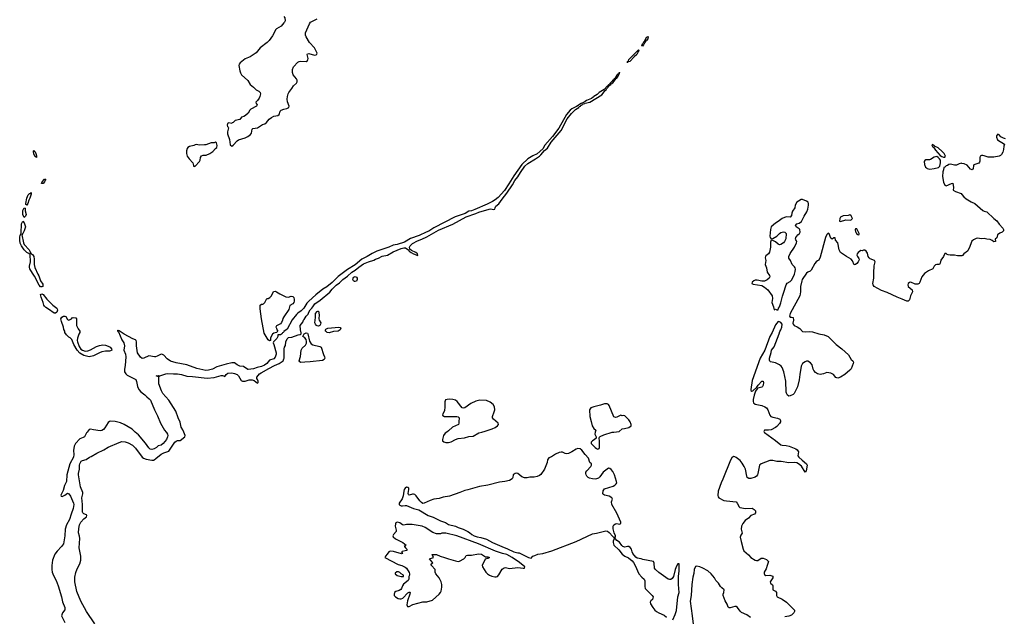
# Model space of a CAD drawing. Header units: inches. Extents: x 1384771 to 1534001, y 461348 to 645899.
# Tile 31 of 105: x 1426103 to 1440627, y 527281 to 536085. Entities that reach past the tile are written whole.
import ezdxf

# ---------------------------------------------------------------- set-up
doc = ezdxf.new("R2010")
doc.units = ezdxf.units.IN
doc.header["$MEASUREMENT"] = 0
for name, color, linetype in [('B4522', 7, 'Continuous'), ('B4523', 7, 'Continuous'), ('B4532', 7, 'Continuous'), ('B4533', 7, 'Continuous'), ('B4543', 7, 'Continuous')]:
    doc.layers.add(name, color=color, linetype=linetype)

msp = doc.modelspace()

# ---------------------------------------------------------------- linework, layer by layer
at = {"layer": 'B4522', "color": 6, "elevation": 600}
for points in [[(1427098, 530000), (1427090, 529990), (1427058, 529930), (1427041, 529919), (1426990, 529898), (1426928, 529830), (1426908, 529790), (1426899, 529730), (1426904, 529670), (1426895, 529630), (1426841, 529530), (1426801, 529370), (1426793, 529270), (1426766, 529210), (1426743, 529137), (1426711, 529070), (1426716, 529056), (1426730, 529051), (1426770, 529067), (1426810, 529096), (1426830, 529086), (1426852, 529052), (1426897, 528950), (1426900, 528930), (1426892, 528870), (1426861, 528790), (1426837, 528710), (1426795, 528630), (1426774, 528566), (1426767, 528467), (1426749, 528350), (1426721, 528310), (1426657, 528243), (1426623, 528197), (1426589, 528110), (1426575, 528030), (1426575, 527970), (1426582, 527930), (1426601, 527881), (1426640, 527810), (1426670, 527729), (1426721, 527570), (1426733, 527493), (1426771, 527410), (1426770, 527379), (1426736, 527330), (1426722, 527290), (1426768, 527190)], [(1427212, 527172), (1427087, 527350), (1427005, 527505), (1426946, 527646), (1426918, 527790), (1426919, 527861), (1426930, 527929), (1426950, 527983), (1426990, 528057), (1427006, 528110), (1427006, 528170), (1426981, 528290), (1426989, 528430), (1426985, 528465), (1426971, 528511), (1426975, 528575), (1426987, 528630), (1427007, 528670), (1427050, 528718), (1427091, 528750), (1427095, 528770), (1427090, 528777), (1427050, 528794), (1427033, 528810), (1427030, 528819), (1427029, 528930), (1427020, 529030), (1427035, 529090), (1427034, 529110), (1426999, 529190), (1426969, 529369), (1426970, 529390), (1426986, 529450), (1426985, 529510), (1426990, 529530), (1427010, 529570), (1427030, 529582), (1427083, 529597), (1427133, 529630), (1427159, 529641), (1427241, 529690), (1427343, 529737), (1427410, 529775), (1427572, 529848), (1427610, 529860), (1427657, 529857), (1427702, 529842), (1427766, 529806), (1427810, 529760), (1427910, 529629), (1427930, 529613), (1427970, 529599), (1428050, 529584), (1428076, 529584), (1428102, 529598), (1428111, 529610), (1428190, 529672), (1428230, 529694), (1428302, 529718), (1428390, 529850), (1428410, 529866), (1428430, 529873), (1428470, 529874), (1428537, 529930), (1428542, 529950), (1428522, 530000)], [(1428264, 530000), (1428270, 529992), (1428283, 529970), (1428286, 529950), (1428284, 529930), (1428270, 529890), (1428220, 529830), (1428190, 529805), (1428144, 529796), (1428121, 529770), (1428088, 529750), (1428050, 529744), (1428030, 529748), (1428008, 529768), (1427958, 529838), (1427858, 529958), (1427808, 530000)]]:
    msp.add_lwpolyline(points, dxfattribs=at)
at = {"layer": 'B4523', "color": 6}
for points, elevation in [([(1430000, 536037), (1429958, 535990), (1429890, 535950), (1429881, 535939), (1429833, 535847), (1429783, 535777), (1429754, 535746), (1429650, 535670), (1429590, 535595), (1429505, 535535), (1429430, 535508), (1429357, 535450), (1429339, 535430), (1429338, 535410), (1429348, 535328), (1429359, 535299), (1429376, 535270), (1429467, 535187), (1429505, 535130), (1429551, 535090), (1429589, 535049), (1429630, 535030), (1429641, 535021), (1429650, 535010), (1429655, 534990), (1429646, 534950), (1429635, 534925), (1429610, 534893), (1429586, 534870), (1429591, 534850), (1429604, 534830), (1429594, 534810), (1429514, 534766), (1429498, 534750), (1429473, 534707), (1429436, 534670), (1429410, 534655), (1429376, 534644), (1429350, 534614), (1429283, 534597), (1429250, 534570), (1429236, 534564), (1429230, 534555), (1429190, 534564), (1429170, 534555), (1429166, 534530), (1429169, 534511), (1429180, 534500), (1429181, 534490), (1429169, 534431), (1429170, 534399), (1429198, 534318), (1429210, 534237), (1429230, 534220), (1429250, 534232), (1429310, 534296), (1429330, 534310), (1429430, 534339), (1429470, 534361), (1429507, 534390), (1429524, 534410), (1429532, 534468), (1429543, 534477), (1429610, 534490), (1429684, 534536), (1429717, 534550), (1429745, 534570), (1429784, 534616), (1429818, 534642), (1429850, 534662), (1429910, 534671), (1429930, 534686), (1429946, 534734), (1429959, 534750), (1430000, 534763)], 700), ([(1430000, 531700), (1429984, 531676), (1429982, 531650), (1429965, 531615), (1429950, 531598), (1429890, 531566), (1429882, 531550), (1429884, 531544), (1429892, 531532), (1429894, 531510), (1429912, 531488), (1429892, 531468), (1429850, 531459), (1429830, 531442), (1429801, 531390), (1429802, 531350), (1429790, 531345), (1429770, 531361), (1429710, 531460), (1429670, 531669), (1429650, 531818), (1429650, 531870), (1429670, 531885), (1429690, 531885), (1429698, 531890), (1429718, 531910), (1429749, 531971), (1429767, 531973), (1429795, 531985), (1429818, 532010), (1429845, 532075), (1429870, 532079), (1429890, 532071), (1429938, 532038), (1430000, 532009)], 600), ([(1430000, 531482), (1429999, 531481), (1429990, 531469), (1429978, 531462), (1429970, 531445), (1429958, 531442), (1429950, 531432), (1429910, 531434), (1429909, 531410), (1429898, 531382), (1429846, 531330), (1429843, 531317), (1429854, 531294), (1429884, 531170), (1429884, 531150), (1429870, 531104), (1429850, 531080), (1429790, 531061), (1429750, 531010), (1429715, 530985), (1429670, 530967), (1429606, 530954), (1429550, 530932), (1429475, 530925), (1429470, 530921), (1429405, 530965), (1429350, 530971), (1429312, 530990), (1429270, 531019), (1429230, 531022), (1429150, 531003), (1429010, 530961), (1428946, 530930), (1428890, 530911), (1428850, 530907), (1428717, 530937), (1428567, 530990), (1428410, 531023), (1428330, 531046), (1428281, 531081), (1428230, 531132), (1428210, 531144), (1428190, 531148), (1428130, 531118), (1428108, 531112), (1428090, 531110), (1428010, 531123), (1427932, 531088), (1427910, 531087), (1427884, 531104), (1427839, 531170), (1427826, 531270), (1427825, 531330), (1427819, 531350), (1427810, 531361), (1427770, 531376), (1427710, 531412), (1427642, 531442), (1427570, 531494), (1427554, 531494), (1427550, 531501), (1427548, 531490), (1427559, 531479), (1427610, 531363), (1427637, 531317), (1427650, 531270), (1427641, 531210), (1427665, 531150), (1427670, 531110), (1427658, 530982), (1427649, 530930), (1427650, 530888), (1427670, 530857), (1427690, 530841), (1427814, 530774), (1427827, 530747), (1427843, 530670), (1427861, 530630), (1427890, 530595), (1427948, 530550), (1427978, 530518), (1428015, 530490), (1428034, 530470), (1428092, 530330), (1428138, 530238), (1428179, 530130), (1428238, 530030), (1428264, 530000)], 600), ([(1428522, 530000), (1428510, 530031), (1428487, 530070), (1428470, 530146), (1428439, 530210), (1428406, 530306), (1428301, 530470), (1428216, 530570), (1428194, 530610), (1428156, 530710), (1428154, 530814), (1428114, 530830), (1428153, 530833), (1428170, 530826), (1428171, 530829), (1428260, 530860), (1428290, 530866), (1428370, 530858), (1428430, 530861), (1428492, 530850), (1428570, 530823), (1428650, 530822), (1428870, 530797), (1428970, 530806), (1429076, 530836), (1429096, 530836), (1429110, 530827), (1429130, 530822), (1429150, 530850), (1429173, 530867), (1429230, 530873), (1429270, 530866), (1429310, 530849), (1429330, 530829), (1429370, 530762), (1429390, 530750), (1429428, 530750), (1429490, 530768), (1429531, 530771), (1429560, 530760), (1429610, 530722), (1429615, 530725), (1429619, 530730), (1429619, 530750), (1429610, 530775), (1429599, 530790), (1429599, 530810), (1429641, 530859), (1429664, 530876), (1429780, 530940), (1429860, 530980), (1429931, 531009), (1429988, 531050), (1429996, 531064), (1430000, 531081)], 600), ([(1427808, 530000), (1427760, 530040), (1427644, 530110), (1427590, 530136), (1427510, 530155), (1427450, 530159), (1427430, 530154), (1427410, 530141), (1427360, 530060), (1427341, 530039), (1427316, 530024), (1427290, 530019), (1427193, 530033), (1427150, 530044), (1427130, 530037), (1427098, 530000)], 600)]:
    msp.add_lwpolyline(points, dxfattribs=dict(at, elevation=elevation))
for points, elevation in [([(1428990, 534277), (1428971, 534269), (1428930, 534269), (1428850, 534239), (1428830, 534236), (1428750, 534233), (1428710, 534241), (1428690, 534239), (1428670, 534229), (1428610, 534215), (1428583, 534197), (1428575, 534185), (1428564, 534150), (1428564, 534110), (1428573, 534070), (1428601, 534030), (1428655, 533970), (1428670, 533914), (1428676, 533924), (1428690, 533924), (1428756, 533990), (1428765, 534010), (1428769, 534051), (1428786, 534074), (1428810, 534086), (1428855, 534085), (1428910, 534111), (1428950, 534138), (1428990, 534185), (1429010, 534198), (1429014, 534226), (1429008, 534270)], 700), ([(1426350, 534049), (1426339, 534059), (1426330, 534060), (1426310, 534107), (1426305, 534135), (1426305, 534150), (1426310, 534158), (1426322, 534142), (1426330, 534137), (1426342, 534110), (1426350, 534078)], 600), ([(1426426, 533666), (1426434, 533690), (1426470, 533733), (1426490, 533731), (1426481, 533719), (1426471, 533690), (1426450, 533667)], 600), ([(1426210, 533346), (1426196, 533356), (1426194, 533370), (1426210, 533450), (1426230, 533502), (1426250, 533522), (1426258, 533522), (1426273, 533533), (1426272, 533512), (1426255, 533450), (1426237, 533423), (1426222, 533370)], 600), ([(1426170, 533167), (1426151, 533210), (1426149, 533230), (1426151, 533270), (1426170, 533310), (1426184, 533304), (1426185, 533265), (1426197, 533210), (1426190, 533186)], 600), ([(1426430, 532143), (1426410, 532145), (1426390, 532166), (1426322, 532302), (1426290, 532342), (1426254, 532410), (1426249, 532430), (1426250, 532450), (1426263, 532510), (1426258, 532618), (1426236, 532636), (1426210, 532650), (1426169, 532689), (1426130, 532746), (1426110, 532787), (1426103, 532830), (1426104, 532876), (1426110, 532905), (1426117, 532910), (1426125, 532935), (1426130, 533070), (1426150, 533110), (1426170, 533088), (1426187, 533030), (1426171, 532969), (1426152, 532930), (1426136, 532910), (1426159, 532790), (1426168, 532768), (1426242, 532690), (1426255, 532670), (1426262, 532642), (1426271, 532631), (1426290, 532621), (1426311, 532591), (1426319, 532550), (1426319, 532470), (1426327, 532430), (1426369, 532329), (1426384, 532304), (1426410, 532230), (1426444, 532184), (1426447, 532170), (1426444, 532150)], 600), ([(1426630, 531752), (1426610, 531753), (1426530, 531815), (1426490, 531838), (1426470, 531855), (1426458, 531870), (1426449, 531910), (1426418, 531990), (1426410, 532032), (1426430, 532041), (1426450, 532032), (1426502, 531962), (1426564, 531904), (1426591, 531870), (1426649, 531829), (1426657, 531817), (1426659, 531799), (1426650, 531769)], 600), ([(1426830, 531651), (1426868, 531672), (1426876, 531684), (1426890, 531692), (1426930, 531686), (1426943, 531670), (1426940, 531570), (1426964, 531524), (1426992, 531490), (1426992, 531470), (1426976, 531444), (1426957, 531383), (1426952, 531350), (1426955, 531330), (1426981, 531261), (1427005, 531225), (1427028, 531208), (1427070, 531194), (1427110, 531196), (1427149, 531211), (1427236, 531264), (1427282, 531278), (1427330, 531286), (1427370, 531282), (1427410, 531269), (1427439, 531250), (1427456, 531230), (1427461, 531210), (1427443, 531197), (1427427, 531193), (1427367, 531193), (1427317, 531183), (1427278, 531170), (1427190, 531123), (1427130, 531111), (1427050, 531128), (1426990, 531164), (1426950, 531208), (1426900, 531290), (1426870, 531366), (1426850, 531388), (1426830, 531398), (1426793, 531433), (1426771, 531470), (1426768, 531488), (1426753, 531513), (1426751, 531550), (1426719, 531630), (1426712, 531670), (1426727, 531693), (1426750, 531708), (1426769, 531709), (1426783, 531703), (1426810, 531662)], 600)]:
    msp.add_lwpolyline(points, close=True, dxfattribs=dict(at, elevation=elevation))
at = {"layer": 'B4532', "color": 6, "elevation": 700}
for points in [[(1432404, 530000), (1432378, 529982), (1432354, 529950), (1432339, 529890), (1432342, 529870), (1432358, 529858), (1432390, 529847), (1432430, 529848), (1432470, 529858), (1432531, 529890), (1432570, 529905), (1432663, 529917), (1432730, 529935), (1432790, 529940), (1432875, 529990), (1432919, 530000)], [(1434594, 530000), (1434587, 529970), (1434606, 529930), (1434605, 529910), (1434576, 529884), (1434550, 529869), (1434533, 529850), (1434531, 529830), (1434590, 529771), (1434610, 529755), (1434630, 529747), (1434650, 529756), (1434656, 529770), (1434656, 529870), (1434652, 529908), (1434657, 529923), (1434667, 529933), (1434719, 529961), (1434843, 529997), (1434865, 530000)], [(1437086, 530000), (1437090, 529992), (1437254, 529874), (1437330, 529809), (1437350, 529804), (1437410, 529802), (1437453, 529793), (1437551, 529750), (1437570, 529737), (1437589, 529710), (1437582, 529650), (1437595, 529630), (1437643, 529583), (1437709, 529529), (1437717, 529510), (1437706, 529430), (1437690, 529407), (1437635, 529495), (1437593, 529533), (1437566, 529546), (1437531, 529551), (1437448, 529548), (1437334, 529566), (1437270, 529564), (1437210, 529579), (1437170, 529579), (1437039, 529530), (1437016, 529510), (1436993, 529390), (1436986, 529370), (1436971, 529349), (1436950, 529336), (1436890, 529316), (1436856, 529316), (1436836, 529330), (1436827, 529347), (1436807, 529450), (1436790, 529492), (1436761, 529541), (1436730, 529578), (1436670, 529623), (1436650, 529635), (1436630, 529637), (1436610, 529617), (1436590, 529583), (1436476, 529304), (1436450, 529250), (1436408, 529130), (1436402, 529062), (1436404, 529044), (1436414, 529030), (1436490, 528992), (1436530, 528984), (1436670, 528971), (1436686, 528950), (1436715, 528895), (1436728, 528888), (1436809, 528871), (1436910, 528875), (1436937, 528857), (1436955, 528835), (1436956, 528810), (1436941, 528790), (1436890, 528767), (1436853, 528730), (1436805, 528695), (1436771, 528650), (1436752, 528610), (1436745, 528565), (1436762, 528510), (1436741, 528479), (1436733, 528450), (1436744, 528384), (1436773, 528273), (1436786, 528246), (1436853, 528190), (1436890, 528150), (1436950, 528107), (1436970, 528103), (1436990, 528106), (1437042, 528138), (1437070, 528141), (1437119, 528119), (1437140, 528100), (1437147, 528090), (1437141, 528059), (1437128, 528030), (1437116, 527984), (1437085, 527930), (1437086, 527906), (1437090, 527897), (1437110, 527885), (1437170, 527886), (1437210, 527872), (1437210, 527849), (1437175, 527790), (1437178, 527770), (1437206, 527746), (1437211, 527730), (1437212, 527670), (1437250, 527651), (1437266, 527630), (1437267, 527590), (1437276, 527570), (1437350, 527535), (1437412, 527492), (1437523, 527383), (1437534, 527370), (1437534, 527350), (1437524, 527330), (1437490, 527300), (1437450, 527285), (1437390, 527273)], [(1435736, 527230), (1435773, 527307), (1435791, 527369), (1435813, 527570), (1435830, 527630), (1435820, 527750), (1435822, 527870), (1435833, 527953), (1435830, 528054), (1435810, 528057), (1435790, 528021), (1435770, 527970), (1435746, 527870), (1435730, 527837), (1435710, 527824), (1435690, 527823), (1435670, 527828), (1435530, 527925), (1435480, 527970), (1435467, 527993), (1435464, 528065), (1435450, 528089), (1435297, 528117), (1435270, 528127), (1435210, 528137), (1435192, 528152), (1435147, 528207), (1435137, 528230), (1435129, 528270), (1435110, 528296), (1435090, 528309), (1435070, 528313), (1435030, 528303), (1435002, 528310), (1434984, 528324), (1434950, 528374), (1434910, 528398), (1434890, 528426), (1434870, 528426), (1434858, 528390), (1434856, 528370), (1434867, 528330), (1434943, 528263), (1434990, 528197), (1435027, 528170), (1435084, 528144), (1435140, 528100), (1435157, 528077), (1435182, 528030), (1435234, 527910), (1435278, 527858), (1435313, 527830), (1435323, 527803), (1435322, 527722), (1435329, 527690), (1435431, 527590), (1435445, 527570), (1435439, 527530), (1435411, 527509), (1435404, 527490), (1435410, 527467), (1435442, 527410), (1435470, 527373), (1435496, 527350), (1435530, 527330), (1435610, 527297), (1435646, 527270)], [(1436881, 527261), (1436830, 527302), (1436750, 527338), (1436730, 527356), (1436691, 527411), (1436670, 527424), (1436650, 527424), (1436585, 527405), (1436570, 527404), (1436555, 527415), (1436541, 527461), (1436510, 527508), (1436481, 527590), (1436479, 527610), (1436490, 527634), (1436494, 527670), (1436459, 527699), (1436440, 527720), (1436410, 527769), (1436374, 527810), (1436354, 527850), (1436304, 527910), (1436252, 527950), (1436180, 527990), (1436134, 528010), (1436090, 528023), (1436070, 528017), (1436050, 527970), (1436045, 527915), (1436030, 527861), (1436017, 527750), (1436009, 527589), (1435994, 527506), (1436025, 527290), (1436055, 527010)]]:
    msp.add_lwpolyline(points, dxfattribs=at)
for points in [[(1434337, 529757), (1434310, 529749), (1434250, 529709), (1434196, 529684), (1434170, 529679), (1434150, 529683), (1434110, 529701), (1434090, 529704), (1434063, 529697), (1434005, 529675), (1433950, 529636), (1433910, 529617), (1433891, 529590), (1433884, 529550), (1433845, 529450), (1433788, 529372), (1433770, 529358), (1433735, 529345), (1433690, 529336), (1433630, 529335), (1433590, 529326), (1433550, 529325), (1433510, 529340), (1433450, 529387), (1433430, 529392), (1433410, 529390), (1433382, 529370), (1433377, 529330), (1433369, 529310), (1433330, 529286), (1433261, 529270), (1433180, 529260), (1433010, 529216), (1432884, 529196), (1432714, 529146), (1432670, 529137), (1432594, 529106), (1432444, 529056), (1432350, 529038), (1432290, 529019), (1432210, 529010), (1432156, 528990), (1432070, 528949), (1432050, 528948), (1432030, 528958), (1432005, 528985), (1431950, 529060), (1431930, 529077), (1431910, 529085), (1431896, 529084), (1431850, 529070), (1431838, 529078), (1431832, 529092), (1431845, 529150), (1431842, 529170), (1431830, 529184), (1431810, 529185), (1431790, 529173), (1431776, 529150), (1431768, 529130), (1431759, 529061), (1431744, 529016), (1431702, 528950), (1431701, 528930), (1431710, 528921), (1431730, 528912), (1431750, 528910), (1431790, 528917), (1431810, 528916), (1431910, 528871), (1431991, 528851), (1432130, 528770), (1432203, 528743), (1432308, 528690), (1432384, 528664), (1432430, 528637), (1432530, 528610), (1432573, 528590), (1432646, 528566), (1432714, 528534), (1432740, 528520), (1432773, 528490), (1432809, 528469), (1432850, 528454), (1432906, 528446), (1432990, 528420), (1433078, 528370), (1433213, 528310), (1433299, 528279), (1433390, 528230), (1433450, 528218), (1433470, 528220), (1433530, 528186), (1433607, 528150), (1433650, 528141), (1433673, 528167), (1433700, 528180), (1433744, 528196), (1433821, 528210), (1433954, 528246), (1434310, 528386), (1434550, 528498), (1434610, 528507), (1434750, 528541), (1434776, 528536), (1434799, 528519), (1434850, 528458), (1434862, 528450), (1434870, 528434), (1434882, 528438), (1434890, 528454), (1434894, 528470), (1434872, 528512), (1434855, 528570), (1434856, 528610), (1434869, 528632), (1434890, 528645), (1434910, 528650), (1434950, 528643), (1434968, 528650), (1434970, 528672), (1434910, 528805), (1434837, 528930), (1434832, 528970), (1434846, 529010), (1434839, 529030), (1434796, 529056), (1434728, 529070), (1434716, 529076), (1434705, 529090), (1434710, 529134), (1434730, 529162), (1434857, 529203), (1434884, 529216), (1434903, 529237), (1434909, 529251), (1434908, 529270), (1434876, 529370), (1434850, 529419), (1434830, 529446), (1434810, 529463), (1434790, 529468), (1434711, 529410), (1434659, 529341), (1434639, 529321), (1434612, 529308), (1434590, 529304), (1434550, 529308), (1434510, 529317), (1434489, 529328), (1434467, 529350), (1434457, 529370), (1434452, 529390), (1434456, 529410), (1434469, 529430), (1434527, 529490), (1434539, 529510), (1434539, 529530), (1434513, 529553), (1434494, 529614), (1434442, 529670), (1434393, 529733), (1434370, 529754)], [(1431670, 528670), (1431650, 528659), (1431645, 528645), (1431644, 528610), (1431654, 528554), (1431654, 528530), (1431616, 528490), (1431607, 528470), (1431612, 528452), (1431646, 528426), (1431756, 528370), (1431802, 528330), (1431774, 528310), (1431785, 528305), (1431792, 528290), (1431812, 528270), (1431814, 528250), (1431788, 528248), (1431744, 528236), (1431734, 528230), (1431752, 528210), (1431735, 528205), (1431618, 528238), (1431570, 528240), (1431546, 528230), (1431523, 528197), (1431498, 528170), (1431491, 528150), (1431685, 528045), (1431738, 528030), (1431790, 528005), (1431810, 527990), (1431850, 527925), (1431855, 527910), (1431853, 527890), (1431845, 527870), (1431844, 527830), (1431835, 527810), (1431766, 527754), (1431749, 527731), (1431734, 527690), (1431725, 527675), (1431700, 527660), (1431650, 527645), (1431633, 527630), (1431625, 527610), (1431628, 527588), (1431646, 527566), (1431684, 527544), (1431710, 527537), (1431730, 527537), (1431755, 527550), (1431830, 527626), (1431850, 527638), (1431856, 527636), (1431861, 527630), (1431857, 527610), (1431826, 527510), (1431813, 527450), (1431825, 527425), (1431850, 527424), (1431904, 527456), (1432050, 527493), (1432110, 527494), (1432190, 527517), (1432290, 527609), (1432310, 527632), (1432318, 527650), (1432332, 527712), (1432331, 527750), (1432322, 527790), (1432290, 527850), (1432241, 527910), (1432232, 527930), (1432234, 527974), (1432177, 528030), (1432177, 528037), (1432166, 528050), (1432198, 528070), (1432146, 528130), (1432206, 528150), (1432189, 528191), (1432210, 528194), (1432250, 528191), (1432306, 528166), (1432370, 528150), (1432428, 528128), (1432530, 528098), (1432570, 528092), (1432590, 528097), (1432655, 528130), (1432673, 528147), (1432682, 528170), (1432690, 528176), (1432710, 528181), (1432770, 528181), (1432870, 528204), (1432916, 528196), (1432961, 528170), (1432970, 528158), (1433010, 528159), (1433031, 528150), (1433010, 528135), (1432970, 528122), (1432947, 528070), (1432924, 528036), (1432929, 528010), (1432981, 527930), (1433003, 527910), (1433032, 527890), (1433070, 527873), (1433110, 527862), (1433130, 527862), (1433152, 527870), (1433170, 527891), (1433222, 527978), (1433250, 527998), (1433270, 528000), (1433330, 527987), (1433450, 528000), (1433530, 527990), (1433547, 527993), (1433552, 528010), (1433477, 528077), (1433368, 528150), (1433291, 528191), (1433227, 528207), (1433124, 528244), (1432870, 528350), (1432550, 528470), (1432389, 528510), (1432332, 528510), (1432310, 528499), (1432290, 528496), (1432250, 528500), (1432199, 528519), (1432083, 528590), (1432041, 528610), (1431890, 528636), (1431810, 528634), (1431770, 528624), (1431750, 528629), (1431710, 528662)], [(1431690, 527938), (1431664, 527936), (1431642, 527918), (1431642, 527910), (1431670, 527885), (1431730, 527866), (1431750, 527866), (1431766, 527870), (1431766, 527890), (1431730, 527908), (1431710, 527928)]]:
    msp.add_lwpolyline(points, close=True, dxfattribs=at)
at = {"layer": 'B4533', "color": 6}
for points, elevation in [([(1430000, 536133), (1430013, 536110), (1430019, 536070), (1430011, 536049), (1430000, 536037)], 700), ([(1430000, 534763), (1430044, 534776), (1430074, 534790), (1430079, 534810), (1430054, 534874), (1430049, 534910), (1430052, 534950), (1430063, 534990), (1430072, 535010), (1430119, 535070), (1430144, 535110), (1430186, 535150), (1430195, 535170), (1430194, 535190), (1430185, 535210), (1430137, 535270), (1430125, 535305), (1430127, 535350), (1430143, 535390), (1430204, 535456), (1430228, 535470), (1430250, 535474), (1430330, 535470), (1430350, 535484), (1430355, 535490), (1430356, 535510), (1430343, 535570), (1430350, 535583), (1430370, 535585), (1430450, 535562), (1430474, 535566), (1430486, 535574), (1430489, 535590), (1430450, 535670), (1430378, 535750), (1430327, 535830), (1430317, 535857), (1430317, 535890), (1430376, 536024), (1430392, 536048), (1430490, 536099)], 700), ([(1430000, 531081), (1430002, 531090), (1430005, 531230), (1430010, 531250), (1430025, 531275), (1430031, 531331), (1430047, 531373), (1430070, 531393), (1430118, 531402), (1430210, 531436), (1430239, 531441), (1430254, 531450), (1430257, 531463), (1430246, 531506), (1430241, 531570), (1430281, 531619), (1430290, 531652), (1430300, 531660), (1430330, 531710), (1430359, 531741), (1430368, 531770), (1430390, 531801), (1430414, 531826), (1430426, 531850), (1430458, 531890), (1430534, 531946), (1430676, 532064), (1430713, 532110), (1430770, 532167), (1430819, 532201), (1430870, 532250), (1430939, 532301), (1431003, 532357), (1431053, 532387), (1431105, 532435), (1431177, 532483), (1431246, 532514), (1431325, 532535), (1431352, 532550), (1431396, 532564), (1431450, 532594), (1431530, 532610), (1431610, 532659), (1431730, 532709), (1431770, 532719), (1431796, 532716), (1431843, 532683), (1431850, 532670), (1431876, 532650), (1431910, 532630), (1431974, 532606), (1431977, 532610), (1431972, 532630), (1431948, 532650), (1431881, 532681), (1431860, 532700), (1431855, 532730), (1431865, 532750), (1431899, 532781), (1431970, 532820), (1432035, 532845), (1432110, 532881), (1432283, 532977), (1432490, 533068), (1432690, 533178), (1432830, 533224), (1432875, 533245), (1433030, 533291), (1433050, 533295), (1433095, 533285), (1433113, 533287), (1433115, 533310), (1433125, 533335), (1433172, 533368), (1433222, 533438), (1433290, 533523), (1433372, 533650), (1433406, 533714), (1433452, 533768), (1433488, 533832), (1433556, 533924), (1433599, 533961), (1433713, 534030), (1433770, 534071), (1433790, 534089), (1433845, 534155), (1433888, 534190), (1433943, 534277), (1434090, 534451), (1434180, 534620), (1434241, 534699), (1434303, 534757), (1434350, 534789), (1434358, 534802), (1434374, 534810), (1434380, 534820), (1434401, 534830), (1434403, 534837), (1434441, 534850), (1434445, 534855), (1434515, 534870), (1434690, 534975), (1434740, 535040), (1434752, 535050), (1434758, 535062), (1434770, 535072), (1434783, 535090), (1434782, 535098), (1434790, 535099), (1434800, 535110), (1434801, 535119), (1434810, 535119), (1434824, 535130), (1434824, 535136), (1434830, 535136), (1434850, 535151), (1434901, 535219), (1434910, 535222), (1434931, 535250), (1434941, 535270), (1434941, 535279), (1434950, 535286), (1434950, 535311), (1434947, 535293), (1434935, 535290), (1434935, 535285), (1434930, 535289), (1434924, 535276), (1434910, 535266), (1434883, 535217), (1434870, 535210), (1434863, 535197), (1434851, 535190), (1434844, 535176), (1434815, 535150), (1434815, 535145), (1434810, 535145), (1434805, 535135), (1434797, 535130), (1434799, 535121), (1434790, 535121), (1434778, 535110), (1434777, 535103), (1434770, 535104), (1434723, 535057), (1434650, 535011), (1434620, 534980), (1434570, 534950), (1434561, 534939), (1434537, 534923), (1434463, 534890), (1434444, 534876), (1434427, 534870), (1434419, 534861), (1434387, 534850), (1434318, 534802), (1434250, 534771), (1434224, 534750), (1434170, 534684), (1434057, 534483), (1433961, 534359), (1433850, 534235), (1433819, 534181), (1433735, 534105), (1433670, 534076), (1433601, 534030), (1433510, 533947), (1433390, 533782), (1433319, 533661), (1433254, 533566), (1433159, 533461), (1433115, 533425), (1433078, 533402), (1432999, 533361), (1432818, 533282), (1432770, 533264), (1432730, 533260), (1432673, 533227), (1432526, 533174), (1432210, 533011), (1432136, 532964), (1432097, 532950), (1431998, 532902), (1431870, 532855), (1431779, 532801), (1431671, 532769), (1431610, 532758), (1431550, 532726), (1431369, 532671), (1431303, 532637), (1431230, 532590), (1431148, 532552), (1431053, 532467), (1430940, 532400), (1430803, 532297), (1430712, 532208), (1430635, 532145), (1430575, 532110), (1430470, 532025), (1430367, 531933), (1430340, 531900), (1430294, 531826), (1430254, 531790), (1430204, 531756), (1430185, 531735), (1430123, 531657), (1430050, 531516), (1430000, 531482)], 600), ([(1440000, 533965), (1439994, 533966), (1439960, 533960), (1439924, 533936), (1439890, 533937), (1439832, 533952), (1439811, 533949), (1439790, 533934), (1439771, 533929), (1439750, 533908), (1439734, 533906), (1439731, 533870), (1439720, 533840), (1439716, 533770), (1439731, 533689), (1439750, 533641), (1439770, 533631), (1439850, 533667), (1439870, 533671), (1439875, 533610), (1439871, 533570), (1439907, 533547), (1439990, 533519), (1440000, 533507)], 700), ([(1440000, 532602), (1439990, 532598), (1439938, 532598), (1439892, 532612), (1439830, 532612), (1439797, 532617), (1439782, 532622), (1439770, 532633), (1439750, 532635), (1439731, 532590), (1439690, 532538), (1439680, 532490), (1439671, 532470), (1439630, 532471), (1439610, 532467), (1439593, 532447), (1439571, 532409), (1439510, 532381), (1439450, 532340), (1439411, 532289), (1439383, 532210), (1439370, 532190), (1439350, 532181), (1439310, 532182), (1439250, 532210), (1439230, 532207), (1439211, 532190), (1439205, 532170), (1439210, 532150), (1439270, 532097), (1439273, 532070), (1439245, 532010), (1439230, 531950), (1439210, 531933), (1439190, 531929), (1439122, 531962), (1439045, 531990), (1438901, 532061), (1438814, 532090), (1438705, 532150), (1438690, 532170), (1438687, 532190), (1438703, 532270), (1438702, 532350), (1438708, 532452), (1438721, 532510), (1438712, 532532), (1438650, 532557), (1438632, 532570), (1438619, 532590), (1438610, 532639), (1438590, 532669), (1438570, 532682), (1438550, 532682), (1438530, 532675), (1438510, 532678), (1438470, 532649), (1438456, 532630), (1438451, 532610), (1438459, 532590), (1438482, 532562), (1438485, 532550), (1438481, 532530), (1438471, 532510), (1438450, 532487), (1438430, 532472), (1438410, 532468), (1438386, 532526), (1438369, 532549), (1438297, 532590), (1438213, 532650), (1438193, 532690), (1438173, 532790), (1438138, 532830), (1438130, 532866), (1438110, 532866), (1438090, 532848), (1438070, 532862), (1438043, 532923), (1438030, 532934), (1438010, 532916), (1437990, 532872), (1437910, 532579), (1437890, 532535), (1437870, 532528), (1437850, 532513), (1437830, 532485), (1437779, 532390), (1437764, 532376), (1437730, 532361), (1437710, 532342), (1437647, 532253), (1437638, 532230), (1437621, 532150), (1437623, 532070), (1437611, 532010), (1437467, 531750), (1437459, 531710), (1437470, 531696), (1437490, 531697), (1437511, 531690), (1437519, 531650), (1437508, 531608), (1437511, 531590), (1437525, 531570), (1437570, 531551), (1437610, 531527), (1437650, 531484), (1437690, 531478), (1437756, 531484), (1437800, 531480), (1437890, 531447), (1437970, 531435), (1438030, 531411), (1438147, 531290), (1438229, 531229), (1438330, 531138), (1438370, 531071), (1438393, 531050), (1438400, 531030), (1438397, 531010), (1438370, 530935), (1438350, 530912), (1438274, 530850), (1438210, 530809), (1438170, 530796), (1438143, 530803), (1438108, 530848), (1438070, 530868), (1438010, 530877), (1437962, 530858), (1437910, 530850), (1437870, 530859), (1437841, 530881), (1437815, 530910), (1437806, 530930), (1437792, 530990), (1437770, 531021), (1437730, 531047), (1437710, 531047), (1437690, 531038), (1437650, 531010), (1437630, 530970), (1437609, 530850), (1437599, 530770), (1437574, 530666), (1437526, 530570), (1437510, 530554), (1437470, 530532), (1437450, 530529), (1437430, 530543), (1437415, 530575), (1437411, 530590), (1437405, 530750), (1437374, 530890), (1437348, 530950), (1437333, 530970), (1437309, 530990), (1437250, 531022), (1437178, 531038), (1437168, 531048), (1437163, 531063), (1437163, 531090), (1437190, 531175), (1437194, 531210), (1437230, 531257), (1437307, 531450), (1437316, 531484), (1437332, 531510), (1437346, 531550), (1437349, 531590), (1437330, 531618), (1437310, 531628), (1437290, 531629), (1437250, 531582), (1437203, 531470), (1437168, 531410), (1437094, 531206), (1437028, 531090), (1436910, 530762), (1436886, 530630), (1436890, 530614), (1436905, 530605), (1436918, 530610), (1436978, 530662), (1436994, 530690), (1437050, 530751), (1437070, 530751), (1437074, 530730), (1437070, 530690), (1437061, 530670), (1437050, 530661), (1436993, 530647), (1436981, 530639), (1436959, 530601), (1436936, 530544), (1436922, 530478), (1436922, 530450), (1436929, 530429), (1436950, 530413), (1437051, 530391), (1437094, 530374), (1437118, 530358), (1437140, 530330), (1437167, 530250), (1437185, 530230), (1437210, 530218), (1437283, 530203), (1437314, 530190), (1437325, 530170), (1437324, 530150), (1437310, 530124), (1437270, 530080), (1437250, 530065), (1437190, 530035), (1437150, 530027), (1437091, 530029), (1437081, 530010), (1437086, 530000)], 700), ([(1430000, 532009), (1430030, 531994), (1430070, 531990), (1430110, 532003), (1430130, 531998), (1430146, 531986), (1430154, 531954), (1430153, 531930), (1430146, 531910), (1430130, 531894), (1430090, 531868), (1430075, 531810), (1430000, 531700)], 600), ([(1432919, 530000), (1432970, 530012), (1433074, 530046), (1433115, 530065), (1433152, 530090), (1433167, 530110), (1433160, 530130), (1433090, 530190), (1433076, 530210), (1433076, 530230), (1433103, 530297), (1433111, 530330), (1433105, 530370), (1433085, 530405), (1433041, 530441), (1432990, 530465), (1432890, 530468), (1432830, 530455), (1432758, 530422), (1432670, 530358), (1432650, 530350), (1432630, 530355), (1432556, 530450), (1432530, 530470), (1432490, 530481), (1432450, 530483), (1432410, 530482), (1432386, 530474), (1432372, 530448), (1432375, 530370), (1432368, 530312), (1432347, 530267), (1432341, 530250), (1432345, 530245), (1432371, 530231), (1432552, 530230), (1432570, 530225), (1432588, 530208), (1432581, 530150), (1432583, 530130), (1432576, 530110), (1432489, 530071), (1432430, 530017), (1432404, 530000)], 700), ([(1434865, 530000), (1434948, 530010), (1434990, 530045), (1435026, 530050), (1435090, 530068), (1435122, 530090), (1435124, 530096), (1435125, 530110), (1435110, 530153), (1435090, 530181), (1435030, 530239), (1435010, 530246), (1434990, 530238), (1434970, 530249), (1434910, 530221), (1434890, 530217), (1434865, 530225), (1434798, 530390), (1434790, 530405), (1434770, 530415), (1434730, 530414), (1434670, 530396), (1434570, 530373), (1434530, 530355), (1434507, 530330), (1434511, 530230), (1434534, 530154), (1434546, 530090), (1434570, 530051), (1434602, 530030), (1434594, 530000)], 700)]:
    msp.add_lwpolyline(points, dxfattribs=dict(at, elevation=elevation))
for points, elevation in [([(1435290, 535694), (1435281, 535701), (1435289, 535730), (1435301, 535739), (1435310, 535757), (1435319, 535761), (1435350, 535829), (1435375, 535835), (1435370, 535803), (1435350, 535776), (1435344, 535776), (1435330, 535746), (1435321, 535739), (1435310, 535718), (1435304, 535716)], 600), ([(1435230, 535616), (1435223, 535617), (1435225, 535610), (1435206, 535570), (1435165, 535535), (1435102, 535470), (1435081, 535461), (1435072, 535468), (1435070, 535450), (1435070, 535470), (1435082, 535478), (1435090, 535495), (1435210, 535620), (1435219, 535621), (1435221, 535630), (1435230, 535638), (1435236, 535636)], 600), ([(1439570, 534242), (1439561, 534239), (1439558, 534230), (1439565, 534225), (1439570, 534212), (1439582, 534202), (1439610, 534157), (1439681, 534081), (1439704, 534064), (1439730, 534055), (1439750, 534058), (1439757, 534070), (1439752, 534090), (1439740, 534110), (1439710, 534142), (1439650, 534192), (1439599, 534219)], 700), ([(1439630, 534064), (1439590, 534057), (1439539, 534021), (1439523, 534017), (1439470, 534017), (1439453, 534007), (1439445, 533990), (1439448, 533950), (1439465, 533910), (1439477, 533897), (1439490, 533888), (1439530, 533880), (1439590, 533888), (1439656, 533904), (1439676, 533924), (1439688, 533970), (1439688, 534010), (1439673, 534033), (1439653, 534053)], 700), ([(1437630, 533429), (1437590, 533409), (1437567, 533390), (1437541, 533350), (1437536, 533310), (1437503, 533257), (1437492, 533230), (1437486, 533194), (1437470, 533172), (1437410, 533174), (1437350, 533152), (1437290, 533106), (1437250, 533082), (1437190, 533029), (1437177, 532990), (1437169, 532890), (1437173, 532873), (1437190, 532851), (1437210, 532856), (1437272, 532888), (1437309, 532930), (1437330, 532944), (1437372, 532952), (1437391, 532950), (1437407, 532930), (1437405, 532850), (1437385, 532810), (1437370, 532793), (1437330, 532765), (1437310, 532764), (1437290, 532774), (1437250, 532807), (1437210, 532826), (1437190, 532829), (1437180, 532800), (1437180, 532730), (1437165, 532655), (1437148, 532632), (1437110, 532602), (1437103, 532590), (1437100, 532570), (1437108, 532530), (1437099, 532470), (1437121, 532421), (1437130, 532361), (1437164, 532310), (1437166, 532290), (1437160, 532270), (1437130, 532244), (1437090, 532228), (1437050, 532224), (1436981, 532241), (1436950, 532240), (1436930, 532230), (1436910, 532210), (1436905, 532190), (1436921, 532181), (1437050, 532161), (1437090, 532137), (1437137, 532097), (1437201, 532010), (1437208, 531970), (1437200, 531910), (1437220, 531850), (1437230, 531802), (1437250, 531812), (1437270, 531802), (1437290, 531805), (1437298, 531830), (1437311, 531849), (1437330, 531906), (1437355, 532005), (1437372, 532050), (1437407, 532173), (1437424, 532196), (1437470, 532223), (1437492, 532248), (1437530, 532330), (1437543, 532370), (1437545, 532405), (1437541, 532421), (1437530, 532438), (1437497, 532470), (1437471, 532531), (1437447, 532567), (1437448, 532588), (1437466, 532634), (1437531, 532730), (1437562, 532790), (1437567, 532810), (1437563, 532823), (1437550, 532835), (1437546, 532846), (1437550, 532870), (1437581, 532910), (1437608, 532932), (1437617, 532950), (1437609, 532990), (1437601, 533001), (1437557, 533030), (1437549, 533050), (1437567, 533070), (1437599, 533081), (1437634, 533106), (1437675, 533185), (1437713, 533247), (1437730, 533290), (1437741, 533350), (1437741, 533370), (1437734, 533394), (1437710, 533409), (1437650, 533429)], 700), ([(1438350, 533206), (1438324, 533196), (1438250, 533188), (1438212, 533170), (1438202, 533150), (1438194, 533110), (1438210, 533106), (1438290, 533132), (1438354, 533126), (1438370, 533132), (1438388, 533150), (1438368, 533188)], 700), ([(1438450, 532998), (1438430, 532998), (1438425, 532990), (1438430, 532954), (1438442, 532942), (1438450, 532922), (1438470, 532912), (1438486, 532914), (1438488, 532930), (1438458, 532990)], 700), ([(1431050, 532220), (1431042, 532222), (1431028, 532230), (1431018, 532250), (1431020, 532270), (1431030, 532284), (1431050, 532296), (1431070, 532287), (1431079, 532270), (1431080, 532250), (1431070, 532228)], 600), ([(1430510, 531564), (1430490, 531565), (1430479, 531570), (1430465, 531590), (1430459, 531610), (1430469, 531690), (1430469, 531750), (1430490, 531781), (1430502, 531782), (1430510, 531782), (1430522, 531730), (1430516, 531670), (1430521, 531650), (1430543, 531610), (1430541, 531590), (1430530, 531574)], 600), ([(1430250, 531025), (1430234, 531034), (1430225, 531050), (1430243, 531117), (1430254, 531210), (1430270, 531236), (1430320, 531280), (1430336, 531310), (1430336, 531336), (1430327, 531367), (1430310, 531389), (1430278, 531410), (1430298, 531450), (1430330, 531465), (1430350, 531458), (1430355, 531450), (1430379, 531339), (1430402, 531302), (1430429, 531289), (1430530, 531260), (1430549, 531250), (1430584, 531143), (1430599, 531110), (1430602, 531090), (1430592, 531068), (1430570, 531055), (1430390, 531034), (1430310, 531030)], 600), ([(1430670, 531466), (1430641, 531470), (1430622, 531482), (1430616, 531490), (1430612, 531510), (1430620, 531520), (1430650, 531535), (1430810, 531548), (1430830, 531542), (1430840, 531530), (1430831, 531509), (1430801, 531490), (1430730, 531482)], 600)]:
    msp.add_lwpolyline(points, close=True, dxfattribs=dict(at, elevation=elevation))
at = {"layer": 'B4543', "color": 6, "elevation": 700}
for points in [[(1440646, 534326), (1440616, 534336), (1440577, 534357), (1440550, 534385), (1440530, 534393), (1440525, 534390), (1440511, 534370), (1440511, 534350), (1440528, 534310), (1440632, 534250), (1440620, 534220), (1440617, 534170), (1440604, 534130), (1440585, 534095), (1440570, 534081), (1440549, 534071), (1440470, 534056), (1440390, 534057), (1440330, 534078), (1440310, 534081), (1440290, 534079), (1440272, 534070), (1440266, 534050), (1440265, 533995), (1440260, 533980), (1440251, 533969), (1440178, 533942), (1440171, 533930), (1440166, 533890), (1440151, 533869), (1440130, 533879), (1440077, 533937), (1440037, 533957), (1440000, 533965)], [(1440000, 533507), (1440031, 533470), (1440063, 533443), (1440137, 533397), (1440191, 533371), (1440310, 533270), (1440330, 533260), (1440371, 533250), (1440470, 533151), (1440515, 533115), (1440549, 533069), (1440603, 533010), (1440615, 532990), (1440616, 532970), (1440593, 532947), (1440563, 532937), (1440525, 532910), (1440515, 532865), (1440492, 532848), (1440495, 532810), (1440470, 532807), (1440447, 532827), (1440420, 532840), (1440370, 532847), (1440330, 532857), (1440290, 532851), (1440230, 532861), (1440210, 532857), (1440170, 532834), (1440150, 532815), (1440110, 532714), (1440090, 532681), (1440082, 532670), (1440028, 532630), (1440010, 532606), (1440000, 532602)]]:
    msp.add_lwpolyline(points, dxfattribs=at)

doc.saveas('drawing.dxf')
